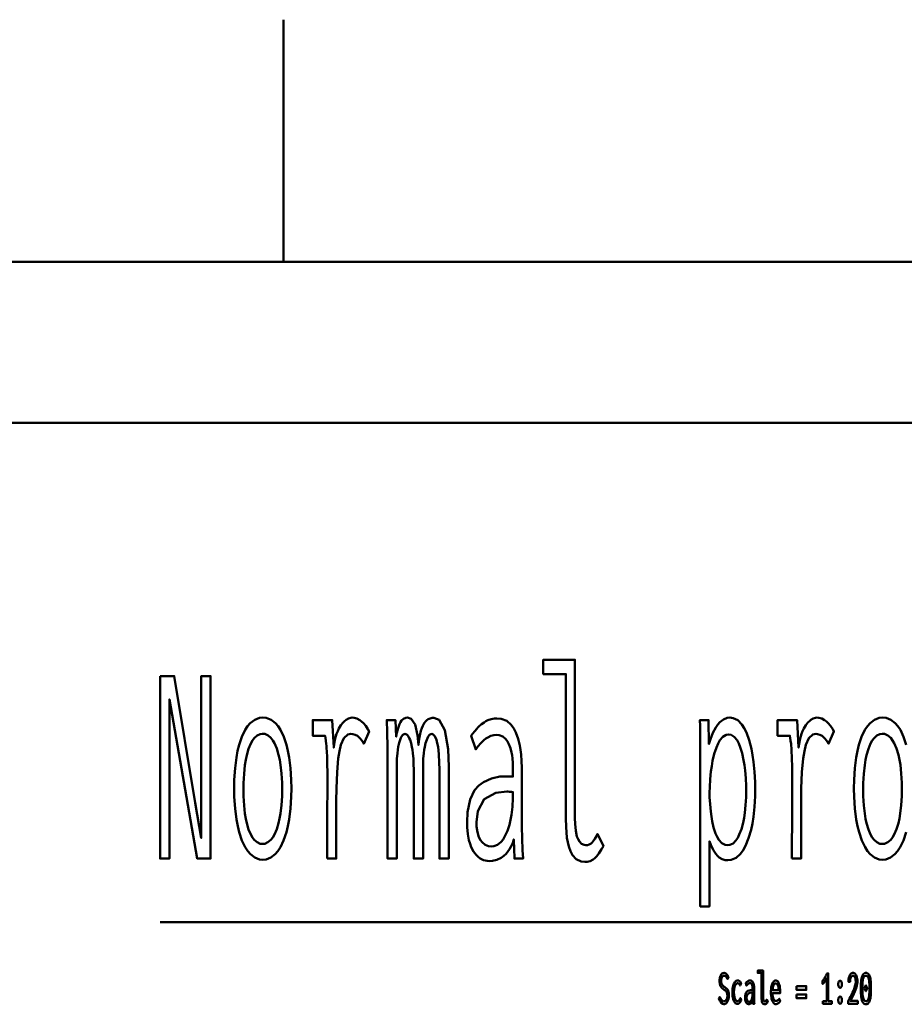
# Model space of a CAD drawing. Header units: millimetres. Extents: x 0 to 420, y 0 to 297.
# Tile 7 of 28: x 117 to 144, y 266 to 297. Entities that reach past the tile are written whole.
import ezdxf

# ---------------------------------------------------------------- set-up
doc = ezdxf.new("R2010")
doc.units = ezdxf.units.MM
doc.layers.add('AM_0', color=7, linetype='Continuous', lineweight=50)

# ---------------------------------------------------------------- blocks, each defined once
blk = doc.blocks.new('1_Drawing_frame_0_in_6060C2111N1N4N_300Cl0__1203')
at = {"layer": 'AM_0'}
for p, q in [((125, 297), (125, 296.921)), ((125, 296.921), (125, 296.842)), ((125, 296.842), (125, 296.763)), ((125, 296.763), (125, 296.684)), ((125, 296.684), (125, 296.605)), ((125, 296.605), (125, 296.526)), ((125, 296.526), (125, 296.447)), ((125, 296.447), (125, 296.368)), ((125, 296.368), (125, 296.289)), ((125, 296.289), (125, 296.211)), ((125, 296.211), (125, 296.132)), ((125, 296.132), (125, 296.053)), ((125, 296.053), (125, 295.974)), ((125, 295.974), (125, 295.895)), ((125, 295.895), (125, 295.816)), ((125, 295.816), (125, 295.737)), ((125, 295.737), (125, 295.658)), ((125, 295.658), (125, 295.579)), ((125, 295.579), (125, 295.5)), ((125, 295.5), (125, 295.421)), ((125, 295.421), (125, 295.342)), ((125, 295.342), (125, 295.263)), ((125, 295.263), (125, 295.184)), ((125, 295.184), (125, 295.105)), ((125, 295.105), (125, 295.026)), ((125, 295.026), (125, 294.947)), ((125, 294.947), (125, 294.868)), ((125, 294.868), (125, 294.789)), ((125, 294.789), (125, 294.711)), ((125, 294.711), (125, 294.632)), ((125, 294.632), (125, 294.553)), ((125, 294.553), (125, 294.474)), ((125, 294.474), (125, 294.395)), ((125, 294.395), (125, 294.316)), ((125, 294.316), (125, 294.237)), ((125, 294.237), (125, 294.158)), ((125, 294.158), (125, 294.079)), ((125, 294.079), (125, 294)), ((125, 294), (125, 293.921)), ((125, 293.921), (125, 293.842)), ((125, 293.842), (125, 293.763)), ((125, 293.763), (125, 293.684)), ((125, 293.684), (125, 293.605)), ((125, 293.605), (125, 293.526)), ((125, 293.526), (125, 293.447)), ((125, 293.447), (125, 293.368)), ((125, 293.368), (125, 293.289)), ((125, 293.289), (125, 293.211)), ((125, 293.211), (125, 293.132)), ((125, 293.132), (125, 293.053)), ((125, 293.053), (125, 292.974)), ((125, 292.974), (125, 292.895)), ((125, 292.895), (125, 292.816)), ((125, 292.816), (125, 292.737)), ((125, 292.737), (125, 292.658)), ((125, 292.658), (125, 292.579)), ((125, 292.579), (125, 292.5)), ((125, 292.5), (125, 292.421)), ((125, 292.421), (125, 292.342)), ((125, 292.342), (125, 292.263)), ((125, 292.263), (125, 292.184)), ((125, 292.184), (125, 292.105)), ((125, 292.105), (125, 292.026)), ((125, 292.026), (125, 291.947)), ((125, 291.947), (125, 291.868)), ((125, 291.868), (125, 291.789)), ((125, 291.789), (125, 291.711)), ((125, 291.711), (125, 291.632)), ((125, 291.632), (125, 291.553)), ((125, 291.553), (125, 291.474)), ((125, 291.474), (125, 291.395)), ((125, 291.395), (125, 291.316)), ((125, 291.316), (125, 291.237)), ((125, 291.237), (125, 291.158)), ((125, 291.158), (125, 291.079)), ((125, 291.079), (125, 291)), ((125, 291), (125, 290.921)), ((125, 290.921), (125, 290.842)), ((125, 290.842), (125, 290.763)), ((125, 290.763), (125, 290.684)), ((125, 290.684), (125, 290.605)), ((125, 290.605), (125, 290.526)), ((125, 290.526), (125, 290.447)), ((125, 290.447), (125, 290.368)), ((125, 290.368), (125, 290.289)), ((125, 290.289), (125, 290.211)), ((125, 290.211), (125, 290.132)), ((125, 290.132), (125, 290.053)), ((125, 290.053), (125, 289.974)), ((125, 289.974), (125, 289.895)), ((125, 289.895), (125, 289.816)), ((125, 289.816), (125, 289.737)), ((125, 289.737), (125, 289.658)), ((125, 289.658), (125, 289.579)), ((7.5, 289.5), (412.5, 289.5)), ((125, 289.579), (125, 289.5)), ((20, 284.5), (407.5, 284.5))]:
    blk.add_line(p, q, dxfattribs=at)
blk = doc.blocks.new('62_grid1title__1_in_6060C2111N1N4N_300Cl0__1203')
at = {"layer": 'AM_0'}
blk.add_line((121.181, 269.029), (161.215, 269.029), dxfattribs=at)
for points in [[(134.343, 270.895), (134.343, 270.895), (134.226, 270.908), (134.076, 270.977), (134.076, 270.977), (133.956, 271.106), (133.893, 271.224), (133.893, 271.224), (133.842, 271.37), (133.787, 271.643), (133.787, 271.643), (133.758, 271.98), (133.752, 272.24), (133.752, 276.717), (133.054, 276.717), (133.054, 277.162), (134.033, 277.162), (134.033, 272.256), (134.033, 272.256), (134.037, 272.079), (134.057, 271.856), (134.057, 271.856), (134.095, 271.684), (134.13, 271.599), (134.13, 271.599), (134.17, 271.532), (134.239, 271.46), (134.239, 271.46), (134.317, 271.421), (134.374, 271.413), (134.374, 271.413), (134.418, 271.417), (134.479, 271.435), (134.479, 271.435), (134.534, 271.468), (134.567, 271.499), (134.567, 271.499), (134.6, 271.537), (134.648, 271.608), (134.648, 271.608), (134.698, 271.696), (134.731, 271.764), (134.913, 271.386), (134.913, 271.386), (134.857, 271.287), (134.776, 271.161), (134.776, 271.161), (134.699, 271.062), (134.648, 271.01), (134.648, 271.01), (134.597, 270.968), (134.51, 270.923), (134.51, 270.923), (134.413, 270.899), (134.343, 270.895)], [(121.181, 276.655), (121.622, 276.655), (122.273, 272.724), (122.456, 271.64), (122.456, 276.655), (122.745, 276.655), (122.745, 271), (122.332, 271), (121.47, 275.93), (121.47, 271), (121.181, 271), (121.181, 276.655)], [(124.363, 270.961), (124.363, 270.961), (124.259, 270.972), (124.114, 271.029), (124.114, 271.029), (123.98, 271.136), (123.897, 271.234), (123.897, 271.234), (123.82, 271.352), (123.719, 271.564), (123.719, 271.564), (123.634, 271.817), (123.586, 272.008), (123.586, 272.008), (123.546, 272.215), (123.503, 272.551), (123.503, 272.551), (123.48, 272.916), (123.476, 273.176), (123.476, 273.176), (123.48, 273.436), (123.503, 273.8), (123.503, 273.8), (123.545, 274.133), (123.584, 274.338), (123.584, 274.338), (123.631, 274.527), (123.715, 274.777), (123.715, 274.777), (123.816, 274.985), (123.893, 275.101), (123.893, 275.101), (123.976, 275.197), (124.112, 275.301), (124.112, 275.301), (124.261, 275.357), (124.367, 275.368), (124.367, 275.368), (124.472, 275.357), (124.62, 275.301), (124.62, 275.301), (124.755, 275.197), (124.838, 275.101), (124.838, 275.101), (124.914, 274.985), (125.014, 274.777), (125.014, 274.777), (125.098, 274.527), (125.144, 274.338), (125.144, 274.338), (125.182, 274.133), (125.224, 273.8), (125.224, 273.8), (125.246, 273.436), (125.25, 273.176), (125.25, 273.176), (125.246, 272.916), (125.223, 272.551), (125.223, 272.551), (125.18, 272.215), (125.141, 272.008), (125.141, 272.008), (125.094, 271.817), (125.009, 271.564), (125.009, 271.564), (124.908, 271.352), (124.831, 271.234), (124.831, 271.234), (124.748, 271.136), (124.614, 271.029), (124.614, 271.029), (124.467, 270.972), (124.363, 270.961)], [(126.353, 271), (126.353, 271), (126.354, 271.176), (126.355, 271.54), (126.355, 271.54), (126.358, 272.023), (126.361, 272.412), (126.365, 273.2), (126.365, 273.2), (126.365, 273.406), (126.363, 273.68), (126.363, 273.68), (126.36, 273.912), (126.356, 274.044), (126.356, 274.044), (126.353, 274.16), (126.346, 274.311), (126.346, 274.311), (126.339, 274.433), (126.333, 274.498), (126.333, 274.498), (126.327, 274.558), (126.315, 274.649), (126.315, 274.649), (126.301, 274.743), (126.291, 274.806), (125.909, 274.806), (125.909, 275.29), (126.515, 275.29), (126.56, 274.44), (126.56, 274.44), (126.576, 274.556), (126.608, 274.717), (126.608, 274.717), (126.651, 274.862), (126.685, 274.949), (126.685, 274.949), (126.723, 275.028), (126.784, 275.132), (126.784, 275.132), (126.85, 275.216), (126.897, 275.263), (126.897, 275.263), (126.944, 275.301), (127.016, 275.342), (127.016, 275.342), (127.087, 275.364), (127.133, 275.368), (127.133, 275.368), (127.192, 275.363), (127.279, 275.338), (127.279, 275.338), (127.367, 275.291), (127.425, 275.247), (127.425, 275.247), (127.481, 275.196), (127.555, 275.11), (127.555, 275.11), (127.619, 275.011), (127.656, 274.939), (127.492, 274.557), (127.492, 274.557), (127.47, 274.6), (127.429, 274.663), (127.429, 274.663), (127.377, 274.724), (127.337, 274.764), (127.337, 274.764), (127.294, 274.799), (127.223, 274.837), (127.223, 274.837), (127.148, 274.857), (127.094, 274.861), (127.094, 274.861), (126.999, 274.84), (126.879, 274.728), (126.879, 274.728), (126.786, 274.522), (126.74, 274.331), (126.74, 274.331), (126.703, 274.099), (126.663, 273.679), (126.663, 273.679), (126.642, 273.172), (126.638, 272.786), (126.638, 271), (126.353, 271)], [(128.227, 274.237), (128.227, 274.237), (128.227, 274.33), (128.225, 274.476), (128.225, 274.476), (128.223, 274.633), (128.22, 274.742), (128.22, 274.742), (128.217, 274.853), (128.213, 275.018), (128.213, 275.018), (128.207, 275.182), (128.204, 275.29), (128.473, 275.29), (128.496, 274.775), (128.496, 274.775), (128.518, 274.893), (128.556, 275.044), (128.556, 275.044), (128.599, 275.165), (128.631, 275.228), (128.631, 275.228), (128.665, 275.278), (128.725, 275.333), (128.725, 275.333), (128.793, 275.362), (128.843, 275.368), (128.843, 275.368), (128.955, 275.334), (129.082, 275.155), (129.082, 275.155), (129.161, 274.824), (129.186, 274.518), (129.186, 274.518), (129.202, 274.647), (129.23, 274.819), (129.23, 274.819), (129.264, 274.962), (129.291, 275.042), (129.291, 275.042), (129.319, 275.112), (129.365, 275.198), (129.365, 275.198), (129.415, 275.263), (129.45, 275.294), (129.45, 275.294), (129.487, 275.318), (129.547, 275.344), (129.547, 275.344), (129.612, 275.358), (129.658, 275.36), (129.658, 275.36), (129.825, 275.299), (130.006, 274.98), (130.006, 274.98), (130.104, 274.387), (130.122, 273.839), (130.122, 271), (129.834, 271), (129.834, 273.769), (129.834, 273.769), (129.831, 273.971), (129.817, 274.237), (129.817, 274.237), (129.792, 274.458), (129.768, 274.58), (129.768, 274.58), (129.741, 274.681), (129.693, 274.791), (129.693, 274.791), (129.637, 274.85), (129.596, 274.861), (129.596, 274.861), (129.569, 274.856), (129.529, 274.83), (129.529, 274.83), (129.49, 274.781), (129.465, 274.736), (129.465, 274.736), (129.441, 274.681), (129.409, 274.581), (129.409, 274.581), (129.381, 274.459), (129.365, 274.366), (129.365, 274.366), (129.351, 274.263), (129.336, 274.094), (129.336, 274.094), (129.328, 273.905), (129.327, 273.769), (129.327, 271), (129.038, 271), (129.038, 273.769), (129.038, 273.769), (129.037, 273.905), (129.029, 274.094), (129.029, 274.094), (129.014, 274.263), (129, 274.366), (129, 274.366), (128.984, 274.459), (128.956, 274.581), (128.956, 274.581), (128.924, 274.681), (128.901, 274.736), (128.901, 274.736), (128.876, 274.781), (128.837, 274.83), (128.837, 274.83), (128.797, 274.856), (128.769, 274.861), (128.769, 274.861), (128.741, 274.856), (128.702, 274.83), (128.702, 274.83), (128.664, 274.782), (128.64, 274.738), (128.64, 274.738), (128.618, 274.684), (128.588, 274.584), (128.588, 274.584), (128.562, 274.462), (128.547, 274.368), (128.547, 274.368), (128.534, 274.264), (128.52, 274.094), (128.52, 274.094), (128.513, 273.905), (128.512, 273.769), (128.512, 271), (128.227, 271), (128.227, 274.237)], [(131.391, 270.922), (131.391, 270.922), (131.313, 270.927), (131.201, 270.955), (131.201, 270.955), (131.097, 271.006), (131.033, 271.053), (131.033, 271.053), (130.972, 271.111), (130.891, 271.218), (130.891, 271.218), (130.823, 271.352), (130.784, 271.454), (130.784, 271.454), (130.751, 271.568), (130.716, 271.758), (130.716, 271.758), (130.697, 271.972), (130.693, 272.127), (130.693, 272.127), (130.708, 272.438), (130.784, 272.826), (130.784, 272.826), (130.925, 273.118), (131.055, 273.26), (131.055, 273.26), (131.204, 273.368), (131.445, 273.483), (131.445, 273.483), (131.705, 273.54), (131.891, 273.547), (132.113, 273.539), (132.113, 273.714), (132.113, 273.714), (132.112, 273.815), (132.106, 273.963), (132.106, 273.963), (132.095, 274.106), (132.086, 274.2), (132.086, 274.2), (132.071, 274.291), (132.037, 274.424), (132.037, 274.424), (131.986, 274.55), (131.944, 274.631), (131.944, 274.631), (131.894, 274.703), (131.8, 274.78), (131.8, 274.78), (131.685, 274.822), (131.596, 274.83), (131.596, 274.83), (131.524, 274.825), (131.423, 274.802), (131.423, 274.802), (131.33, 274.757), (131.271, 274.717), (131.271, 274.717), (131.214, 274.667), (131.122, 274.577), (131.122, 274.577), (131.026, 274.468), (130.958, 274.385), (130.814, 274.806), (130.814, 274.806), (130.861, 274.867), (130.928, 274.949), (130.928, 274.949), (130.991, 275.021), (131.03, 275.064), (131.03, 275.064), (131.07, 275.104), (131.139, 275.162), (131.139, 275.162), (131.218, 275.219), (131.277, 275.255), (131.277, 275.255), (131.34, 275.287), (131.438, 275.322), (131.438, 275.322), (131.543, 275.341), (131.616, 275.345), (131.616, 275.345), (131.748, 275.332), (131.921, 275.266), (131.921, 275.266), (132.061, 275.144), (132.137, 275.031), (132.137, 275.031), (132.201, 274.904), (132.277, 274.707), (132.277, 274.707), (132.329, 274.505), (132.351, 274.366), (132.351, 274.366), (132.365, 274.226), (132.381, 274.022), (132.381, 274.022), (132.39, 273.822), (132.392, 273.691), (132.392, 272.201), (132.392, 272.201), (132.393, 271.978), (132.4, 271.628), (132.4, 271.628), (132.414, 271.258), (132.427, 271), (132.16, 271), (132.16, 271), (132.158, 271.039), (132.156, 271.112), (132.156, 271.112), (132.153, 271.201), (132.152, 271.269), (132.14, 271.593), (132.14, 271.593), (132.095, 271.459), (132.01, 271.287), (132.01, 271.287), (131.907, 271.151), (131.827, 271.08), (131.827, 271.08), (131.743, 271.023), (131.613, 270.961), (131.613, 270.961), (131.481, 270.928), (131.391, 270.922)], [(137.917, 274.331), (137.917, 274.331), (137.916, 274.537), (137.914, 274.834), (137.914, 274.834), (137.909, 275.113), (137.905, 275.29), (138.174, 275.29), (138.186, 274.549), (138.186, 274.549), (138.232, 274.699), (138.31, 274.898), (138.31, 274.898), (138.397, 275.063), (138.46, 275.155), (138.46, 275.155), (138.527, 275.232), (138.634, 275.315), (138.634, 275.315), (138.751, 275.359), (138.833, 275.368), (138.833, 275.368), (138.936, 275.355), (139.078, 275.286), (139.078, 275.286), (139.203, 275.158), (139.278, 275.04), (139.278, 275.04), (139.345, 274.902), (139.432, 274.668), (139.432, 274.668), (139.501, 274.401), (139.538, 274.206), (139.538, 274.206), (139.568, 274.001), (139.6, 273.689), (139.6, 273.689), (139.618, 273.37), (139.621, 273.153), (139.621, 273.153), (139.617, 272.929), (139.598, 272.603), (139.598, 272.603), (139.563, 272.288), (139.53, 272.084), (139.53, 272.084), (139.49, 271.89), (139.414, 271.627), (139.414, 271.627), (139.32, 271.398), (139.247, 271.263), (139.247, 271.263), (139.165, 271.149), (139.029, 271.025), (139.029, 271.025), (138.875, 270.958), (138.763, 270.945), (138.763, 270.945), (138.692, 270.951), (138.592, 270.981), (138.592, 270.981), (138.501, 271.037), (138.446, 271.088), (138.446, 271.088), (138.393, 271.151), (138.317, 271.272), (138.317, 271.272), (138.244, 271.422), (138.197, 271.538), (138.197, 269.518), (137.917, 269.518), (137.917, 274.331)], [(140.753, 271), (140.753, 271), (140.754, 271.176), (140.755, 271.54), (140.755, 271.54), (140.758, 272.023), (140.761, 272.412), (140.765, 273.2), (140.765, 273.2), (140.765, 273.406), (140.763, 273.68), (140.763, 273.68), (140.76, 273.912), (140.756, 274.044), (140.756, 274.044), (140.753, 274.16), (140.746, 274.311), (140.746, 274.311), (140.739, 274.433), (140.733, 274.498), (140.733, 274.498), (140.727, 274.558), (140.715, 274.649), (140.715, 274.649), (140.701, 274.743), (140.691, 274.806), (140.309, 274.806), (140.309, 275.29), (140.915, 275.29), (140.96, 274.44), (140.96, 274.44), (140.976, 274.556), (141.008, 274.717), (141.008, 274.717), (141.051, 274.862), (141.085, 274.949), (141.085, 274.949), (141.123, 275.028), (141.184, 275.132), (141.184, 275.132), (141.25, 275.216), (141.297, 275.263), (141.297, 275.263), (141.344, 275.301), (141.416, 275.342), (141.416, 275.342), (141.487, 275.364), (141.533, 275.368), (141.533, 275.368), (141.592, 275.363), (141.679, 275.338), (141.679, 275.338), (141.767, 275.291), (141.825, 275.247), (141.825, 275.247), (141.881, 275.196), (141.955, 275.11), (141.955, 275.11), (142.019, 275.011), (142.056, 274.939), (141.892, 274.557), (141.892, 274.557), (141.87, 274.6), (141.829, 274.663), (141.829, 274.663), (141.777, 274.724), (141.737, 274.764), (141.737, 274.764), (141.694, 274.799), (141.623, 274.837), (141.623, 274.837), (141.548, 274.857), (141.494, 274.861), (141.494, 274.861), (141.399, 274.84), (141.279, 274.728), (141.279, 274.728), (141.186, 274.522), (141.14, 274.331), (141.14, 274.331), (141.103, 274.099), (141.064, 273.679), (141.064, 273.679), (141.042, 273.172), (141.038, 272.786), (141.038, 271), (140.753, 271)], [(143.563, 270.961), (143.563, 270.961), (143.459, 270.972), (143.314, 271.029), (143.314, 271.029), (143.18, 271.136), (143.097, 271.234), (143.097, 271.234), (143.02, 271.352), (142.919, 271.564), (142.919, 271.564), (142.834, 271.817), (142.786, 272.008), (142.786, 272.008), (142.746, 272.215), (142.703, 272.551), (142.703, 272.551), (142.68, 272.916), (142.676, 273.176), (142.676, 273.176), (142.68, 273.436), (142.703, 273.8), (142.703, 273.8), (142.745, 274.133), (142.784, 274.338), (142.784, 274.338), (142.831, 274.527), (142.915, 274.777), (142.915, 274.777), (143.016, 274.985), (143.093, 275.101), (143.093, 275.101), (143.176, 275.197), (143.312, 275.301), (143.312, 275.301), (143.461, 275.357), (143.567, 275.368), (143.567, 275.368), (143.672, 275.357), (143.82, 275.301), (143.82, 275.301), (143.955, 275.197), (144.038, 275.101), (144.038, 275.101), (144.114, 274.985), (144.214, 274.777), (144.214, 274.777), (144.298, 274.527)], [(144.294, 271.817), (144.209, 271.564), (144.209, 271.564), (144.108, 271.352), (144.031, 271.234), (144.031, 271.234), (143.948, 271.136), (143.814, 271.029), (143.814, 271.029), (143.667, 270.972), (143.563, 270.961)], [(124.351, 271.452), (124.351, 271.452), (124.423, 271.461), (124.523, 271.504), (124.523, 271.504), (124.615, 271.583), (124.672, 271.657), (124.672, 271.657), (124.725, 271.746), (124.794, 271.906), (124.794, 271.906), (124.853, 272.097), (124.886, 272.242), (124.886, 272.242), (124.913, 272.4), (124.943, 272.656), (124.943, 272.656), (124.959, 272.937), (124.962, 273.137), (124.962, 273.137), (124.959, 273.345), (124.943, 273.636), (124.943, 273.636), (124.914, 273.901), (124.887, 274.063), (124.887, 274.063), (124.854, 274.213), (124.796, 274.409), (124.796, 274.409), (124.726, 274.572), (124.674, 274.662), (124.674, 274.662), (124.617, 274.737), (124.525, 274.817), (124.525, 274.817), (124.423, 274.861), (124.351, 274.869), (124.351, 274.869), (124.283, 274.86), (124.186, 274.817), (124.186, 274.817), (124.098, 274.735), (124.043, 274.66), (124.043, 274.66), (123.992, 274.569), (123.925, 274.405), (123.925, 274.405), (123.869, 274.208), (123.837, 274.058), (123.837, 274.058), (123.811, 273.894), (123.783, 273.629), (123.783, 273.629), (123.767, 273.338), (123.764, 273.129), (123.764, 273.129), (123.767, 272.929), (123.783, 272.649), (123.783, 272.649), (123.811, 272.393), (123.837, 272.236), (123.837, 272.236), (123.869, 272.092), (123.925, 271.902), (123.925, 271.902), (123.992, 271.743), (124.043, 271.655), (124.043, 271.655), (124.098, 271.582), (124.186, 271.503), (124.186, 271.503), (124.283, 271.461), (124.351, 271.452)], [(138.761, 271.413), (138.761, 271.413), (138.832, 271.423), (138.931, 271.471), (138.931, 271.471), (139.021, 271.562), (139.075, 271.645), (139.075, 271.645), (139.125, 271.744), (139.189, 271.915), (139.189, 271.915), (139.242, 272.112), (139.271, 272.258), (139.271, 272.258), (139.294, 272.412), (139.32, 272.654), (139.32, 272.654), (139.334, 272.907), (139.336, 273.083), (139.336, 273.083), (139.334, 273.245), (139.323, 273.488), (139.323, 273.488), (139.302, 273.73), (139.283, 273.892), (139.283, 273.892), (139.258, 274.048), (139.212, 274.263), (139.212, 274.263), (139.153, 274.455), (139.107, 274.57), (139.107, 274.57), (139.056, 274.669), (138.968, 274.777), (138.968, 274.777), (138.868, 274.834), (138.794, 274.845), (138.794, 274.845), (138.719, 274.834), (138.616, 274.775), (138.616, 274.775), (138.523, 274.666), (138.468, 274.565), (138.468, 274.565), (138.417, 274.447), (138.351, 274.25), (138.351, 274.25), (138.298, 274.029), (138.27, 273.868), (138.27, 273.868), (138.246, 273.703), (138.221, 273.456), (138.221, 273.456), (138.208, 273.21), (138.205, 273.048), (138.205, 273.048), (138.207, 272.902), (138.219, 272.681), (138.219, 272.681), (138.24, 272.458), (138.259, 272.308), (138.259, 272.308), (138.283, 272.163), (138.33, 271.961), (138.33, 271.961), (138.39, 271.781), (138.437, 271.673), (138.437, 271.673), (138.49, 271.579), (138.581, 271.478), (138.581, 271.478), (138.684, 271.424), (138.761, 271.413)], [(143.551, 271.452), (143.551, 271.452), (143.623, 271.461), (143.723, 271.504), (143.723, 271.504), (143.815, 271.583), (143.872, 271.657), (143.872, 271.657), (143.925, 271.746), (143.994, 271.906), (143.994, 271.906), (144.053, 272.097), (144.086, 272.242), (144.086, 272.242), (144.113, 272.4), (144.143, 272.656), (144.143, 272.656), (144.159, 272.937), (144.162, 273.137), (144.162, 273.137), (144.159, 273.345), (144.143, 273.636), (144.143, 273.636), (144.114, 273.901), (144.087, 274.063), (144.087, 274.063), (144.054, 274.213), (143.996, 274.409), (143.996, 274.409), (143.926, 274.572), (143.874, 274.662), (143.874, 274.662), (143.817, 274.737), (143.725, 274.817), (143.725, 274.817), (143.623, 274.861), (143.551, 274.869), (143.551, 274.869), (143.483, 274.86), (143.386, 274.817), (143.386, 274.817), (143.298, 274.735), (143.243, 274.66), (143.243, 274.66), (143.192, 274.569), (143.125, 274.405), (143.125, 274.405), (143.069, 274.208), (143.037, 274.058), (143.037, 274.058), (143.011, 273.894), (142.983, 273.629), (142.983, 273.629), (142.967, 273.338), (142.964, 273.129), (142.964, 273.129), (142.967, 272.929), (142.983, 272.649), (142.983, 272.649), (143.011, 272.393), (143.037, 272.236), (143.037, 272.236), (143.069, 272.092), (143.125, 271.902), (143.125, 271.902), (143.192, 271.743), (143.243, 271.655), (143.243, 271.655), (143.298, 271.582), (143.386, 271.503), (143.386, 271.503), (143.483, 271.461), (143.551, 271.452)], [(131.436, 271.374), (131.436, 271.374), (131.522, 271.383), (131.639, 271.429), (131.639, 271.429), (131.745, 271.515), (131.809, 271.595), (131.809, 271.595), (131.866, 271.689), (131.942, 271.855), (131.942, 271.855), (132.003, 272.05), (132.037, 272.195), (132.037, 272.195), (132.064, 272.352), (132.094, 272.601), (132.094, 272.601), (132.11, 272.87), (132.113, 273.059), (132.113, 273.059), (132.064, 273.065), (132.001, 273.071), (132.001, 273.071), (131.952, 273.074), (131.928, 273.075), (131.928, 273.075), (131.587, 273.037), (131.218, 272.839), (131.218, 272.839), (131.02, 272.471), (130.982, 272.131), (130.982, 272.131), (130.987, 271.995), (131.012, 271.815), (131.012, 271.815), (131.06, 271.662), (131.104, 271.575), (131.104, 271.575), (131.156, 271.503), (131.248, 271.425), (131.248, 271.425), (131.356, 271.382), (131.436, 271.374)]]:
    blk.add_lwpolyline(points, dxfattribs=at)
blk = doc.blocks.new('63_grid1titleratio__1_in_6060C2111N1N4N_300Cl0__1203')
at = {"layer": 'AM_0'}
for points in [[(138.522, 266.709), (138.522, 266.709), (138.534, 266.683), (138.552, 266.65), (138.552, 266.65), (138.57, 266.623), (138.582, 266.608), (138.582, 266.608), (138.595, 266.596), (138.613, 266.583), (138.613, 266.583), (138.633, 266.575), (138.646, 266.574), (138.646, 266.574), (138.657, 266.575), (138.673, 266.579), (138.673, 266.579), (138.688, 266.588), (138.699, 266.595), (138.699, 266.595), (138.708, 266.604), (138.722, 266.621), (138.722, 266.621), (138.733, 266.641), (138.74, 266.656), (138.74, 266.656), (138.746, 266.672), (138.753, 266.699), (138.753, 266.699), (138.756, 266.728), (138.757, 266.749), (138.757, 266.749), (138.756, 266.769), (138.753, 266.797), (138.753, 266.797), (138.747, 266.822), (138.741, 266.837), (138.741, 266.837), (138.735, 266.85), (138.724, 266.869), (138.724, 266.869), (138.712, 266.885), (138.704, 266.895), (138.704, 266.895), (138.694, 266.904), (138.678, 266.918), (138.678, 266.918), (138.659, 266.933), (138.645, 266.943), (138.619, 266.963), (138.619, 266.963), (138.608, 266.973), (138.592, 266.988), (138.592, 266.988), (138.577, 267.003), (138.568, 267.014), (138.568, 267.014), (138.559, 267.025), (138.547, 267.046), (138.547, 267.046), (138.537, 267.07), (138.53, 267.089), (138.53, 267.089), (138.525, 267.109), (138.518, 267.143), (138.518, 267.143), (138.515, 267.182), (138.514, 267.21), (138.514, 267.21), (138.515, 267.237), (138.518, 267.276), (138.518, 267.276), (138.525, 267.313), (138.53, 267.335), (138.53, 267.335), (138.537, 267.356), (138.55, 267.385), (138.55, 267.385), (138.565, 267.408), (138.577, 267.422), (138.577, 267.422), (138.59, 267.433), (138.611, 267.446), (138.611, 267.446), (138.634, 267.452), (138.651, 267.454), (138.651, 267.454), (138.663, 267.453), (138.681, 267.45), (138.681, 267.45), (138.697, 267.443), (138.707, 267.438), (138.707, 267.438), (138.717, 267.431), (138.73, 267.419), (138.73, 267.419), (138.743, 267.405), (138.751, 267.394), (138.751, 267.394), (138.759, 267.382), (138.771, 267.362), (138.771, 267.362), (138.783, 267.339), (138.792, 267.322), (138.76, 267.264), (138.76, 267.264), (138.75, 267.283), (138.735, 267.309), (138.735, 267.309), (138.719, 267.33), (138.707, 267.341), (138.707, 267.341), (138.695, 267.351), (138.677, 267.361), (138.677, 267.361), (138.66, 267.366), (138.648, 267.367), (138.648, 267.367), (138.639, 267.366), (138.625, 267.362), (138.625, 267.362), (138.612, 267.354), (138.604, 267.347), (138.604, 267.347), (138.597, 267.339), (138.587, 267.323), (138.587, 267.323), (138.579, 267.305), (138.574, 267.292), (138.574, 267.292), (138.571, 267.277), (138.566, 267.253), (138.566, 267.253), (138.564, 267.228), (138.564, 267.21), (138.564, 267.21), (138.564, 267.189), (138.568, 267.16), (138.568, 267.16), (138.573, 267.135), (138.578, 267.119), (138.578, 267.119), (138.585, 267.106), (138.595, 267.087), (138.595, 267.087), (138.606, 267.072), (138.615, 267.063), (138.615, 267.063), (138.624, 267.054), (138.64, 267.04), (138.64, 267.04), (138.659, 267.025), (138.674, 267.015), (138.674, 267.015), (138.69, 267.003), (138.712, 266.985), (138.712, 266.985), (138.73, 266.969), (138.741, 266.958), (138.741, 266.958), (138.751, 266.947), (138.765, 266.927), (138.765, 266.927), (138.777, 266.903), (138.785, 266.885), (138.785, 266.885), (138.791, 266.865), (138.798, 266.831), (138.798, 266.831), (138.802, 266.791), (138.802, 266.763), (138.802, 266.763), (138.802, 266.732), (138.798, 266.689), (138.798, 266.689), (138.79, 266.649), (138.783, 266.623), (138.783, 266.623), (138.775, 266.599), (138.76, 266.566), (138.76, 266.566), (138.743, 266.539), (138.729, 266.523), (138.729, 266.523), (138.715, 266.51), (138.692, 266.496), (138.692, 266.496), (138.667, 266.488), (138.65, 266.486), (138.65, 266.486), (138.614, 266.493), (138.564, 266.528), (138.564, 266.528), (138.519, 266.592), (138.491, 266.651), (138.522, 266.709)], [(139.911, 266.482), (139.911, 266.482), (139.892, 266.485), (139.867, 266.496), (139.867, 266.496), (139.847, 266.518), (139.836, 266.537), (139.836, 266.537), (139.828, 266.562), (139.819, 266.607), (139.819, 266.607), (139.814, 266.663), (139.813, 266.707), (139.813, 267.453), (139.697, 267.453), (139.697, 267.527), (139.86, 267.527), (139.86, 266.709), (139.86, 266.709), (139.86, 266.68), (139.864, 266.643), (139.864, 266.643), (139.87, 266.614), (139.876, 266.6), (139.876, 266.6), (139.883, 266.589), (139.894, 266.577), (139.894, 266.577), (139.907, 266.57), (139.917, 266.569), (139.917, 266.569), (139.924, 266.569), (139.934, 266.572), (139.934, 266.572), (139.943, 266.578), (139.949, 266.583), (139.949, 266.583), (139.954, 266.59), (139.962, 266.601), (139.962, 266.601), (139.971, 266.616), (139.976, 266.627), (140.006, 266.564), (140.006, 266.564), (139.997, 266.548), (139.984, 266.527), (139.984, 266.527), (139.971, 266.51), (139.962, 266.502), (139.962, 266.502), (139.954, 266.495), (139.939, 266.487), (139.939, 266.487), (139.923, 266.483), (139.911, 266.482)], [(141.714, 266.583), (141.833, 266.583), (141.833, 267.286), (141.833, 267.286), (141.827, 267.274), (141.816, 267.253), (141.816, 267.253), (141.804, 267.232), (141.795, 267.218), (141.795, 267.218), (141.785, 267.203), (141.771, 267.183), (141.771, 267.183), (141.757, 267.163), (141.747, 267.151), (141.747, 267.151), (141.738, 267.14), (141.725, 267.127), (141.725, 267.127), (141.713, 267.118), (141.706, 267.114), (141.706, 267.212), (141.706, 267.212), (141.715, 267.221), (141.729, 267.237), (141.729, 267.237), (141.744, 267.257), (141.754, 267.273), (141.754, 267.273), (141.764, 267.289), (141.779, 267.315), (141.779, 267.315), (141.794, 267.342), (141.803, 267.361), (141.803, 267.361), (141.812, 267.379), (141.824, 267.404), (141.824, 267.404), (141.834, 267.428), (141.84, 267.442), (141.881, 267.442), (141.881, 266.583), (141.99, 266.583), (141.99, 266.5), (141.714, 266.5), (141.714, 266.583)], [(142.518, 266.622), (142.518, 266.622), (142.539, 266.661), (142.57, 266.718), (142.57, 266.718), (142.598, 266.774), (142.616, 266.81), (142.616, 266.81), (142.633, 266.846), (142.658, 266.903), (142.658, 266.903), (142.681, 266.963), (142.696, 267.004), (142.696, 267.004), (142.709, 267.046), (142.723, 267.105), (142.723, 267.105), (142.731, 267.161), (142.732, 267.195), (142.732, 267.195), (142.732, 267.215), (142.729, 267.243), (142.729, 267.243), (142.725, 267.269), (142.721, 267.285), (142.721, 267.285), (142.716, 267.299), (142.708, 267.319), (142.708, 267.319), (142.698, 267.336), (142.691, 267.345), (142.691, 267.345), (142.683, 267.353), (142.67, 267.361), (142.67, 267.361), (142.657, 267.366), (142.647, 267.366), (142.647, 267.366), (142.637, 267.366), (142.622, 267.361), (142.622, 267.361), (142.608, 267.352), (142.6, 267.344), (142.6, 267.344), (142.592, 267.335), (142.581, 267.317), (142.581, 267.317), (142.572, 267.296), (142.567, 267.28), (142.567, 267.28), (142.563, 267.263), (142.559, 267.235), (142.559, 267.235), (142.556, 267.203), (142.556, 267.181), (142.507, 267.181), (142.507, 267.181), (142.508, 267.215), (142.512, 267.261), (142.512, 267.261), (142.519, 267.303), (142.526, 267.329), (142.526, 267.329), (142.534, 267.352), (142.548, 267.383), (142.548, 267.383), (142.564, 267.408), (142.577, 267.422), (142.577, 267.422), (142.59, 267.434), (142.61, 267.446), (142.61, 267.446), (142.632, 267.453), (142.647, 267.454), (142.647, 267.454), (142.662, 267.453), (142.682, 267.447), (142.682, 267.447), (142.702, 267.435), (142.715, 267.424), (142.715, 267.424), (142.727, 267.411), (142.743, 267.387), (142.743, 267.387), (142.757, 267.359), (142.765, 267.337), (142.765, 267.337), (142.771, 267.313), (142.779, 267.274), (142.779, 267.274), (142.782, 267.231), (142.783, 267.2), (142.783, 267.2), (142.782, 267.165), (142.776, 267.112), (142.776, 267.112), (142.766, 267.057), (142.756, 267.02), (142.756, 267.02), (142.744, 266.983), (142.726, 266.929), (142.726, 266.929), (142.705, 266.878), (142.691, 266.845), (142.691, 266.845), (142.676, 266.811), (142.65, 266.757), (142.65, 266.757), (142.62, 266.698), (142.599, 266.656), (142.565, 266.588), (142.797, 266.588), (142.797, 266.5), (142.5, 266.5), (142.5, 266.591), (142.518, 266.622)], [(143.048, 266.487), (143.048, 266.487), (143.023, 266.489), (142.991, 266.502), (142.991, 266.502), (142.964, 266.525), (142.949, 266.547), (142.949, 266.547), (142.936, 266.573), (142.921, 266.618), (142.921, 266.618), (142.909, 266.671), (142.903, 266.711), (142.903, 266.711), (142.899, 266.755), (142.894, 266.829), (142.894, 266.829), (142.892, 266.913), (142.891, 266.974), (142.891, 266.974), (142.892, 267.035), (142.894, 267.117), (142.894, 267.117), (142.899, 267.19), (142.903, 267.233), (142.903, 267.233), (142.909, 267.273), (142.921, 267.326), (142.921, 267.326), (142.937, 267.37), (142.95, 267.396), (142.95, 267.396), (142.965, 267.417), (142.991, 267.441), (142.991, 267.441), (143.023, 267.453), (143.048, 267.455), (143.048, 267.455), (143.072, 267.453), (143.104, 267.441), (143.104, 267.441), (143.131, 267.417), (143.146, 267.396), (143.146, 267.396), (143.159, 267.37), (143.175, 267.326), (143.175, 267.326), (143.187, 267.273), (143.192, 267.234), (143.192, 267.234), (143.197, 267.19), (143.202, 267.117), (143.202, 267.117), (143.204, 267.035), (143.205, 266.974), (143.205, 266.974), (143.204, 266.914), (143.202, 266.831), (143.202, 266.831), (143.197, 266.757), (143.192, 266.713), (143.192, 266.713), (143.186, 266.672), (143.174, 266.619), (143.174, 266.619), (143.158, 266.573), (143.145, 266.547), (143.145, 266.547), (143.13, 266.525), (143.103, 266.502), (143.103, 266.502), (143.072, 266.489), (143.048, 266.487)], [(143.048, 266.573), (143.048, 266.573), (143.065, 266.575), (143.087, 266.586), (143.087, 266.586), (143.106, 266.606), (143.117, 266.625), (143.117, 266.625), (143.126, 266.647), (143.137, 266.685), (143.137, 266.685), (143.145, 266.73), (143.149, 266.763), (143.149, 266.763), (143.152, 266.799), (143.155, 266.859), (143.155, 266.859), (143.157, 266.926), (143.158, 266.974), (143.158, 266.974), (143.157, 267.026), (143.156, 267.095), (143.156, 267.095), (143.153, 267.155), (143.15, 267.19), (143.15, 267.19), (143.147, 267.221), (143.139, 267.264), (143.139, 267.264), (143.128, 267.3), (143.119, 267.32), (143.119, 267.32), (143.109, 267.338), (143.089, 267.356), (143.089, 267.356), (143.066, 267.366), (143.048, 267.368), (143.048, 267.368), (143.03, 267.366), (143.006, 267.356), (143.006, 267.356), (142.987, 267.338), (142.977, 267.32), (142.977, 267.32), (142.968, 267.3), (142.957, 267.264), (142.957, 267.264), (142.949, 267.221), (142.946, 267.19), (142.946, 267.19), (142.943, 267.155), (142.94, 267.095), (142.94, 267.095), (142.939, 267.026), (142.939, 266.974), (142.939, 266.974), (142.939, 266.926), (142.94, 266.858), (142.94, 266.858), (142.944, 266.799), (142.946, 266.763), (142.946, 266.763), (142.95, 266.73), (142.958, 266.685), (142.958, 266.685), (142.969, 266.647), (142.978, 266.625), (142.978, 266.625), (142.989, 266.606), (143.008, 266.586), (143.008, 266.586), (143.03, 266.575), (143.048, 266.573)], [(139.069, 266.495), (139.069, 266.495), (139.051, 266.497), (139.025, 266.506), (139.025, 266.506), (139.002, 266.522), (138.987, 266.538), (138.987, 266.538), (138.973, 266.556), (138.955, 266.59), (138.955, 266.59), (138.94, 266.631), (138.931, 266.662), (138.931, 266.662), (138.923, 266.695), (138.915, 266.75), (138.915, 266.75), (138.911, 266.81), (138.91, 266.852), (138.91, 266.852), (138.911, 266.896), (138.916, 266.958), (138.916, 266.958), (138.924, 267.015), (138.932, 267.05), (138.932, 267.05), (138.941, 267.082), (138.957, 267.124), (138.957, 267.124), (138.976, 267.159), (138.99, 267.178), (138.99, 267.178), (139.006, 267.194), (139.03, 267.212), (139.03, 267.212), (139.055, 267.221), (139.073, 267.223), (139.073, 267.223), (139.087, 267.222), (139.107, 267.216), (139.107, 267.216), (139.125, 267.206), (139.136, 267.196), (139.136, 267.196), (139.147, 267.185), (139.161, 267.166), (139.161, 267.166), (139.174, 267.145), (139.181, 267.129), (139.151, 267.063), (139.151, 267.063), (139.146, 267.075), (139.137, 267.092), (139.137, 267.092), (139.127, 267.106), (139.12, 267.115), (139.12, 267.115), (139.112, 267.122), (139.1, 267.129), (139.1, 267.129), (139.086, 267.134), (139.076, 267.134), (139.076, 267.134), (139.062, 267.133), (139.044, 267.126), (139.044, 267.126), (139.026, 267.112), (139.015, 267.099), (139.015, 267.099), (139.005, 267.084), (138.991, 267.057), (138.991, 267.057), (138.98, 267.025), (138.974, 267.001), (138.974, 267.001), (138.968, 266.975), (138.962, 266.934), (138.962, 266.934), (138.959, 266.889), (138.959, 266.858), (138.959, 266.858), (138.959, 266.828), (138.962, 266.785), (138.962, 266.785), (138.967, 266.745), (138.972, 266.719), (138.972, 266.719), (138.978, 266.695), (138.989, 266.663), (138.989, 266.663), (139.001, 266.635), (139.011, 266.619), (139.011, 266.619), (139.021, 266.606), (139.038, 266.591), (139.038, 266.591), (139.056, 266.583), (139.069, 266.582), (139.069, 266.582), (139.077, 266.582), (139.088, 266.585), (139.088, 266.585), (139.098, 266.59), (139.105, 266.595), (139.105, 266.595), (139.111, 266.6), (139.12, 266.61), (139.12, 266.61), (139.128, 266.62), (139.133, 266.628), (139.133, 266.628), (139.138, 266.636), (139.145, 266.65), (139.145, 266.65), (139.153, 266.665), (139.159, 266.677), (139.186, 266.609), (139.18, 266.597), (139.18, 266.597), (139.173, 266.585), (139.164, 266.568), (139.164, 266.568), (139.156, 266.553), (139.151, 266.545), (139.151, 266.545), (139.145, 266.537), (139.136, 266.526), (139.136, 266.526), (139.125, 266.516), (139.117, 266.509), (139.117, 266.509), (139.108, 266.504), (139.095, 266.498), (139.095, 266.498), (139.079, 266.495), (139.069, 266.495)], [(139.419, 266.487), (139.419, 266.487), (139.406, 266.488), (139.388, 266.492), (139.388, 266.492), (139.37, 266.501), (139.36, 266.509), (139.36, 266.509), (139.35, 266.518), (139.336, 266.536), (139.336, 266.536), (139.325, 266.559), (139.318, 266.576), (139.318, 266.576), (139.313, 266.595), (139.307, 266.626), (139.307, 266.626), (139.304, 266.662), (139.303, 266.688), (139.303, 266.688), (139.305, 266.74), (139.318, 266.804), (139.318, 266.804), (139.342, 266.853), (139.363, 266.877), (139.363, 266.877), (139.388, 266.895), (139.428, 266.914), (139.428, 266.914), (139.472, 266.923), (139.503, 266.924), (139.54, 266.923), (139.54, 266.952), (139.54, 266.952), (139.539, 266.969), (139.539, 266.994), (139.539, 266.994), (139.537, 267.018), (139.535, 267.033), (139.535, 267.033), (139.533, 267.049), (139.527, 267.071), (139.527, 267.071), (139.519, 267.092), (139.512, 267.105), (139.512, 267.105), (139.503, 267.117), (139.488, 267.13), (139.488, 267.13), (139.468, 267.137), (139.454, 267.138), (139.454, 267.138), (139.442, 267.138), (139.425, 267.134), (139.425, 267.134), (139.409, 267.126), (139.399, 267.119), (139.399, 267.119), (139.39, 267.111), (139.375, 267.096), (139.375, 267.096), (139.359, 267.078), (139.347, 267.064), (139.323, 267.134), (139.323, 267.134), (139.331, 267.144), (139.342, 267.158), (139.342, 267.158), (139.353, 267.17), (139.359, 267.177), (139.359, 267.177), (139.366, 267.184), (139.377, 267.194), (139.377, 267.194), (139.391, 267.203), (139.4, 267.209), (139.4, 267.209), (139.411, 267.215), (139.427, 267.22), (139.427, 267.22), (139.445, 267.224), (139.457, 267.224), (139.457, 267.224), (139.479, 267.222), (139.508, 267.211), (139.508, 267.211), (139.531, 267.191), (139.544, 267.172), (139.544, 267.172), (139.554, 267.151), (139.567, 267.118), (139.567, 267.118), (139.576, 267.084), (139.579, 267.061), (139.579, 267.061), (139.582, 267.038), (139.584, 267.004), (139.584, 267.004), (139.586, 266.97), (139.586, 266.949), (139.586, 266.7), (139.586, 266.7), (139.586, 266.663), (139.588, 266.605), (139.588, 266.605), (139.59, 266.543), (139.592, 266.5), (139.547, 266.5), (139.547, 266.5), (139.547, 266.507), (139.547, 266.519), (139.547, 266.519), (139.546, 266.533), (139.546, 266.545), (139.544, 266.599), (139.544, 266.599), (139.537, 266.576), (139.523, 266.548), (139.523, 266.548), (139.505, 266.525), (139.492, 266.513), (139.492, 266.513), (139.478, 266.504), (139.456, 266.494), (139.456, 266.494), (139.434, 266.488), (139.419, 266.487)], [(140.254, 266.49), (140.254, 266.49), (140.24, 266.491), (140.219, 266.499), (140.219, 266.499), (140.198, 266.514), (140.184, 266.528), (140.184, 266.528), (140.171, 266.545), (140.152, 266.577), (140.152, 266.577), (140.136, 266.618), (140.126, 266.649), (140.126, 266.649), (140.118, 266.685), (140.109, 266.745), (140.109, 266.745), (140.104, 266.813), (140.103, 266.863), (140.103, 266.863), (140.104, 266.902), (140.108, 266.958), (140.108, 266.958), (140.116, 267.012), (140.124, 267.046), (140.124, 267.046), (140.132, 267.077), (140.148, 267.12), (140.148, 267.12), (140.166, 267.156), (140.179, 267.176), (140.179, 267.176), (140.193, 267.194), (140.216, 267.212), (140.216, 267.212), (140.239, 267.222), (140.255, 267.224), (140.255, 267.224), (140.271, 267.222), (140.293, 267.213), (140.293, 267.213), (140.314, 267.195), (140.327, 267.179), (140.327, 267.179), (140.339, 267.159), (140.354, 267.122), (140.354, 267.122), (140.368, 267.078), (140.376, 267.044), (140.376, 267.044), (140.382, 267.007), (140.389, 266.946), (140.389, 266.946), (140.393, 266.879), (140.393, 266.83), (140.154, 266.83), (140.154, 266.83), (140.155, 266.785), (140.16, 266.725), (140.16, 266.725), (140.17, 266.675), (140.18, 266.648), (140.18, 266.648), (140.191, 266.626), (140.212, 266.601), (140.212, 266.601), (140.236, 266.588), (140.255, 266.586), (140.255, 266.586), (140.269, 266.587), (140.29, 266.591), (140.29, 266.591), (140.307, 266.599), (140.318, 266.607), (140.318, 266.607), (140.328, 266.615), (140.342, 266.629), (140.342, 266.629), (140.355, 266.645), (140.363, 266.656), (140.39, 266.578), (140.39, 266.578), (140.38, 266.563), (140.364, 266.543), (140.364, 266.543), (140.346, 266.525), (140.333, 266.515), (140.333, 266.515), (140.319, 266.506), (140.296, 266.496), (140.296, 266.496), (140.272, 266.491), (140.254, 266.49)], [(140.348, 266.92), (140.348, 266.92), (140.347, 266.945), (140.344, 266.979), (140.344, 266.979), (140.339, 267.011), (140.335, 267.031), (140.335, 267.031), (140.329, 267.049), (140.32, 267.074), (140.32, 267.074), (140.31, 267.094), (140.301, 267.105), (140.301, 267.105), (140.293, 267.115), (140.279, 267.125), (140.279, 267.125), (140.265, 267.131), (140.254, 267.132), (140.254, 267.132), (140.244, 267.131), (140.229, 267.125), (140.229, 267.125), (140.215, 267.115), (140.206, 267.105), (140.206, 267.105), (140.197, 267.094), (140.186, 267.074), (140.186, 267.074), (140.176, 267.049), (140.17, 267.031), (140.17, 267.031), (140.165, 267.011), (140.16, 266.979), (140.16, 266.979), (140.156, 266.945), (140.155, 266.92), (140.348, 266.92)], [(140.898, 267.045), (141.198, 267.045), (141.198, 266.928), (140.898, 266.928), (140.898, 267.045)], [(142.247, 266.994), (142.247, 266.994), (142.238, 266.995), (142.225, 267.002), (142.225, 267.002), (142.214, 267.013), (142.208, 267.024), (142.208, 267.024), (142.202, 267.037), (142.197, 267.059), (142.197, 267.059), (142.193, 267.085), (142.193, 267.104), (142.193, 267.104), (142.193, 267.124), (142.197, 267.15), (142.197, 267.15), (142.202, 267.172), (142.208, 267.185), (142.208, 267.185), (142.214, 267.196), (142.225, 267.207), (142.225, 267.207), (142.238, 267.214), (142.247, 267.215), (142.247, 267.215), (142.257, 267.214), (142.27, 267.207), (142.27, 267.207), (142.281, 267.196), (142.288, 267.185), (142.288, 267.185), (142.293, 267.172), (142.299, 267.15), (142.299, 267.15), (142.302, 267.124), (142.303, 267.104), (142.303, 267.104), (142.302, 267.085), (142.299, 267.06), (142.299, 267.06), (142.293, 267.038), (142.288, 267.025), (142.288, 267.025), (142.281, 267.014), (142.27, 267.002), (142.27, 267.002), (142.257, 266.995), (142.247, 266.994)], [(143.004, 266.974), (143.048, 267.072), (143.091, 266.974), (143.048, 266.886), (143.004, 266.974)], [(139.427, 266.562), (139.427, 266.562), (139.441, 266.564), (139.461, 266.572), (139.461, 266.572), (139.478, 266.586), (139.489, 266.599), (139.489, 266.599), (139.499, 266.615), (139.511, 266.643), (139.511, 266.643), (139.521, 266.675), (139.527, 266.699), (139.527, 266.699), (139.532, 266.725), (139.537, 266.767), (139.537, 266.767), (139.539, 266.812), (139.54, 266.843), (139.54, 266.843), (139.531, 266.844), (139.521, 266.845), (139.521, 266.845), (139.513, 266.846), (139.509, 266.846), (139.509, 266.846), (139.452, 266.84), (139.391, 266.806), (139.391, 266.806), (139.357, 266.745), (139.351, 266.688), (139.351, 266.688), (139.352, 266.666), (139.356, 266.636), (139.356, 266.636), (139.364, 266.61), (139.371, 266.596), (139.371, 266.596), (139.38, 266.584), (139.395, 266.571), (139.395, 266.571), (139.413, 266.564), (139.427, 266.562)], [(140.898, 266.79), (141.198, 266.79), (141.198, 266.672), (140.898, 266.672), (140.898, 266.79)], [(142.247, 266.5), (142.247, 266.5), (142.238, 266.501), (142.225, 266.508), (142.225, 266.508), (142.214, 266.519), (142.208, 266.53), (142.208, 266.53), (142.202, 266.543), (142.197, 266.565), (142.197, 266.565), (142.193, 266.591), (142.193, 266.611), (142.193, 266.611), (142.193, 266.63), (142.197, 266.656), (142.197, 266.656), (142.202, 266.678), (142.208, 266.691), (142.208, 266.691), (142.214, 266.702), (142.225, 266.713), (142.225, 266.713), (142.238, 266.72), (142.247, 266.721), (142.247, 266.721), (142.257, 266.72), (142.27, 266.713), (142.27, 266.713), (142.281, 266.702), (142.288, 266.691), (142.288, 266.691), (142.293, 266.678), (142.299, 266.656), (142.299, 266.656), (142.302, 266.63), (142.303, 266.611), (142.303, 266.611), (142.302, 266.591), (142.299, 266.566), (142.299, 266.566), (142.293, 266.544), (142.288, 266.531), (142.288, 266.531), (142.281, 266.52), (142.27, 266.508), (142.27, 266.508), (142.257, 266.501), (142.247, 266.5)]]:
    blk.add_lwpolyline(points, dxfattribs=at)

msp = doc.modelspace()

# ---------------------------------------------------------------- block references
for name in ['1_Drawing_frame_0_in_6060C2111N1N4N_300Cl0__1203', '62_grid1title__1_in_6060C2111N1N4N_300Cl0__1203', '63_grid1titleratio__1_in_6060C2111N1N4N_300Cl0__1203']:
    msp.add_blockref(name, (0, 0))

doc.saveas('drawing.dxf')
